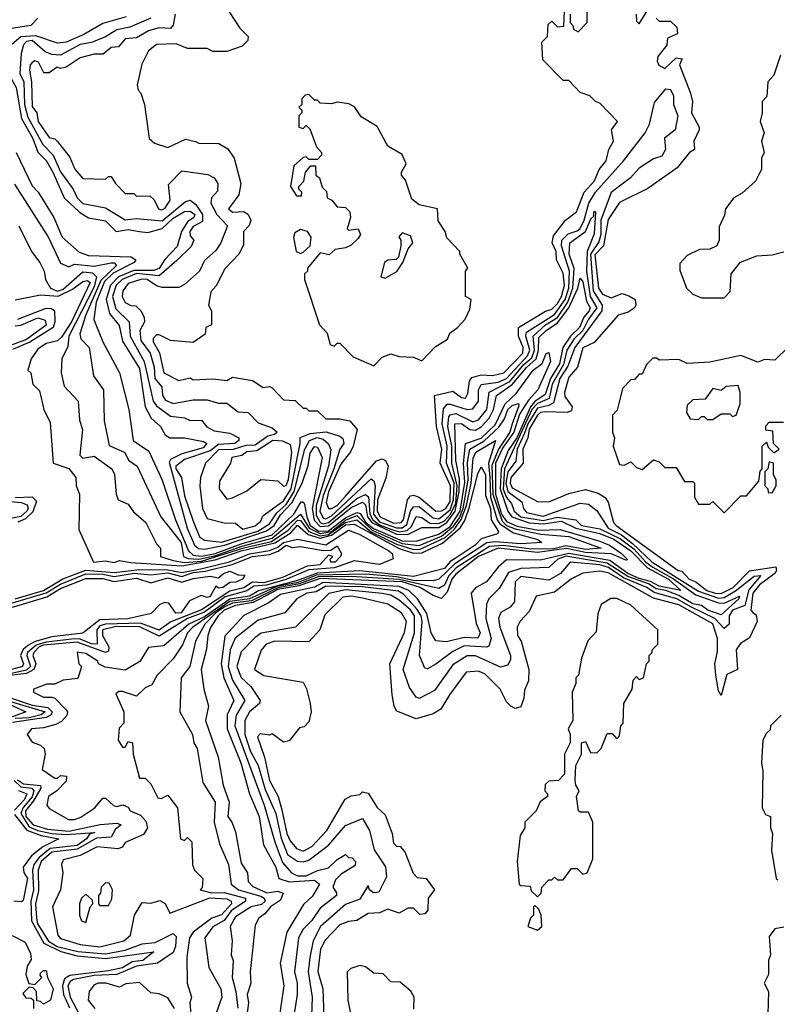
# Model space of a CAD drawing. Extents: x 2668140 to 2765664, y 823621 to 955240.
# Tile 141 of 256: x 2687911 to 2690594, y 870920 to 874405. Entities that reach past the tile are written whole.
import ezdxf

# ---------------------------------------------------------------- set-up
doc = ezdxf.new("R2010")
doc.units = 0

msp = doc.modelspace()

# ---------------------------------------------------------------- linework, layer by layer
at = {"layer": '0CON02XD'}
for points in [[(2688635, 874460), (2688690, 874375), (2688720, 874345), (2688718.3, 874331.7), (2688698.3, 874311.7), (2688645, 874292.5), (2688595, 874292.5), (2688575, 874302.5), (2688505, 874302.5), (2688465, 874320), (2688395, 874316.7), (2688367.5, 874295), (2688343, 874247), (2688327.5, 874175), (2688330, 874155), (2688340, 874145), (2688352.5, 874105), (2688370, 873985), (2688388.3, 873968.3), (2688435, 873952.5), (2688498.3, 873981.7), (2688533.3, 873973.3)], [(2689860, 874425), (2689860, 874395), (2689870, 874385), (2689871.7, 874371.7), (2689888.3, 874361.7), (2689920, 874395), (2689920, 874465)], [(2688461.4, 874425), (2688454.1, 874385.9), (2688445, 874373.3), (2688405, 874376.2), (2688367.5, 874365), (2688325, 874341.2), (2688285, 874336.7), (2688260.7, 874309.3), (2688235, 874306.2), (2688207, 874283), (2688175, 874282.5), (2688125, 874270), (2688075, 874237.5), (2688055, 874232.5), (2688043.6, 874236.4), (2688015, 874216.7), (2687996.7, 874216.7), (2687977.5, 874255), (2687965, 874258.8), (2687955, 874253.8), (2687948, 874245), (2687945.8, 874225), (2687952.9, 874185), (2687955, 874097.5), (2687971.2, 874075), (2687976, 874045), (2688015, 873987.5), (2688035, 873983.3), (2688043.3, 873975), (2688088.8, 873918.8), (2688106.4, 873876.4), (2688135, 873842.5), (2688215, 873840), (2688225, 873850), (2688235, 873850), (2688250, 873825), (2688285, 873790), (2688315, 873790), (2688325, 873780), (2688371.7, 873781.7), (2688387, 873767), (2688402.5, 873735), (2688411.7, 873731.7), (2688425, 873736.7), (2688443.6, 873766.4), (2688438.3, 873821.7), (2688485, 873870), (2688577, 873857), (2688600, 873845), (2688612.5, 873825), (2688611.7, 873798.3), (2688590, 873775), (2688587.5, 873755), (2688608.8, 873715), (2688646.7, 873675), (2688623.3, 873615), (2688605, 873587.5), (2688565, 873552.5), (2688547.5, 873515), (2688495, 873467.5), (2688475, 873457.5), (2688415, 873456.7), (2688395, 873462.5), (2688362.5, 873485), (2688343, 873487), (2688295, 873471.2), (2688276.2, 873445), (2688274, 873425), (2688284.2, 873404.2), (2688305, 873393.3), (2688322.5, 873392.5), (2688340, 873375), (2688351.7, 873351.7), (2688352.5, 873335), (2688336.2, 873305), (2688339.7, 873269.7), (2688372.5, 873225), (2688387.1, 873175), (2688389.2, 873135), (2688413.8, 873105), (2688416.2, 873075), (2688427.7, 873057.7), (2688455, 873046.2), (2688525, 873060), (2688575, 873060), (2688615, 873047.5), (2688645, 873047.5), (2688685, 873017.5), (2688720, 873015), (2688755, 872977.5), (2688805, 872960), (2688822.5, 872945), (2688813.6, 872936.4), (2688789.4, 872930.6), (2688745, 872898.5), (2688711.8, 872898.2), (2688666.9, 872883.1), (2688615, 872881.9), (2688568.8, 872835), (2688551.2, 872785), (2688548.8, 872755), (2688558.8, 872675), (2688575, 872640), (2688635, 872623.8), (2688675, 872623.3), (2688701.2, 872601.2), (2688745, 872614), (2688765, 872630), (2688771.7, 872648.3), (2688845, 872702.5), (2688872.7, 872745), (2688904.4, 872905), (2688903.6, 872926.4), (2688939.5, 872940.5), (2688995.7, 872945.7), (2689045, 872931.2), (2689055, 872922.5), (2689058.8, 872905), (2689044, 872885), (2689023.3, 872815), (2688985, 872721.2), (2688973.8, 872665), (2688985, 872640.8), (2688995, 872638.1), (2689015, 872648.5), (2689155, 872780), (2689165, 872772.5), (2689170, 872755), (2689163.3, 872655), (2689185, 872628.2), (2689245, 872606.7), (2689265, 872606.2), (2689281.3, 872618.7), (2689294.6, 872665.4), (2689305, 872681.2), (2689325, 872682), (2689346, 872665)], [(2688533.3, 873973.3), (2688545, 873967.5), (2688616.4, 873966.4), (2688648.3, 873948.3), (2688670, 873915), (2688693.8, 873825), (2688686.7, 873785), (2688650, 873735), (2688665, 873723.8), (2688705, 873726.2), (2688720, 873715), (2688730, 873695), (2688723.6, 873676.4), (2688703.3, 873655), (2688703, 873607), (2688687.5, 873575), (2688637, 873523), (2688607, 873463), (2688588.3, 873441.7), (2688580, 873395), (2688590, 873375), (2688590, 873325), (2688570, 873315), (2688568.3, 873291.7), (2688525, 873262.5), (2688445, 873270), (2688405, 873290), (2688395, 873290), (2688383.9, 873276.1), (2688383.8, 873265), (2688406, 873226), (2688421.2, 873155), (2688475, 873127.5), (2688515, 873137.5), (2688525, 873130), (2688595, 873133.3), (2688645, 873127.5), (2688665, 873140), (2688735, 873127.5), (2688773, 873103), (2688795, 873106.7), (2688805, 873102.5), (2688845, 873060), (2688887, 873057), (2688915, 873030), (2688925, 873030), (2688935, 873020), (2688965, 873020), (2688995, 872992.5), (2689045, 872992.5), (2689080, 872985), (2689105.7, 872955), (2689091.4, 872895), (2689082.9, 872875), (2689048.6, 872831.4), (2689005, 872733.8), (2688995.7, 872695.7), (2689004.3, 872674.3), (2689015, 872674.3), (2689035, 872685.7), (2689065, 872718.6), (2689175, 872843.8), (2689195, 872851.2), (2689206.7, 872845), (2689216, 872825), (2689207.4, 872782.6), (2689178.2, 872705), (2689176.4, 872665), (2689187.1, 872645), (2689235, 872623.2), (2689262, 872625), (2689269.5, 872635), (2689284.5, 872705.5), (2689295, 872720), (2689305, 872722.5), (2689325.4, 872715.4), (2689385, 872665.7), (2689405, 872666.9), (2689420, 872675), (2689435, 872700), (2689436.9, 872755), (2689400, 872835), (2689405.6, 872885), (2689386.7, 872965), (2689380, 873075), (2689445, 873090), (2689475, 873067.5), (2689490, 873065), (2689498.3, 873081.7), (2689503.3, 873125), (2689511.7, 873138.3), (2689545, 873148), (2689585, 873145.7), (2689625.4, 873154.6), (2689692.9, 873225), (2689694.2, 873245), (2689677.5, 873285), (2689676.7, 873315), (2689773, 873373), (2689795, 873380.8), (2689815, 873400.8), (2689829.5, 873425), (2689840, 873465), (2689835, 873507.5), (2689811.2, 873555), (2689810, 873585), (2689796.2, 873615), (2689800.6, 873639.4), (2689844.1, 873695.9), (2689882.5, 873725), (2689910, 873795), (2689946.7, 873835), (2689963.3, 873875), (2689987.5, 873905), (2689996.7, 873945), (2690013.3, 873975), (2690006.7, 874015), (2690027.5, 874045), (2689965, 874110), (2689950, 874115), (2689930, 874135), (2689895, 874147.5), (2689855, 874190), (2689835, 874190), (2689763, 874263), (2689760, 874325), (2689780, 874345), (2689781.7, 874388.3), (2689795, 874400), (2689815, 874380), (2689838.3, 874381.7), (2689840, 874435)], [(2690093.3, 874425), (2690095, 874400), (2690105, 874390), (2690135, 874440)], [(2687975, 874410), (2687950, 874385), (2687868.1, 874371.9)], [(2688287.5, 874415), (2688205, 874391.2), (2688137.9, 874352.1), (2688075, 874325.8), (2688045, 874322.5), (2687967.9, 874347.9), (2687915.4, 874344.6), (2687875, 874310), (2687868.8, 874275), (2687876, 874205), (2687898.6, 874165), (2687916.9, 874055), (2687957.1, 873985), (2687975.6, 873935.6), (2688005, 873906.2), (2688028.6, 873865), (2688068.8, 873775), (2688123.3, 873723.3), (2688155, 873703.8), (2688215, 873692.5), (2688252.5, 873655), (2688295, 873662.5), (2688335.7, 873655.7)], [(2688375, 874410), (2688301.2, 874378.8), (2688255, 874368.8), (2688215, 874343.8), (2688165.7, 874324.3), (2688125, 874317.5), (2688055, 874280), (2688025, 874281.4), (2688000.9, 874290.9), (2687955, 874330.8), (2687935, 874327.5), (2687924.4, 874315.6), (2687916, 874285), (2687912, 874215), (2687925.6, 874185), (2687927.8, 874105), (2687939.7, 874059.7), (2687993.4, 873963.4), (2688030, 873925), (2688055, 873866.7), (2688100, 873805), (2688114.6, 873774.6), (2688135, 873754), (2688215, 873738.8), (2688285, 873696), (2688325, 873701.2), (2688415, 873692.5), (2688498.6, 873761.4), (2688515, 873766), (2688535, 873751.2), (2688558, 873715), (2688558.8, 873691.2), (2688525, 873673.3), (2688514, 873655), (2688515, 873640), (2688527.5, 873625), (2688518.3, 873601.7), (2688467.7, 873552.3), (2688405, 873498.6), (2688325, 873506.6), (2688274.2, 873485.8), (2688253.1, 873465), (2688239.4, 873425), (2688251.3, 873381.3), (2688298.8, 873335), (2688302, 873285), (2688351.4, 873195), (2688384.2, 873055), (2688395, 873038.8), (2688445, 873001.2), (2688495, 872996.2), (2688515, 872986.7), (2688555, 872987.5), (2688573.6, 872963.6), (2688599.3, 872949.3), (2688655, 872941.2), (2688687.5, 872925), (2688686.7, 872915), (2688672.5, 872905), (2688615, 872901.5), (2688585, 872878.5)], [(2690165, 874410), (2690175, 874400), (2690215, 874400), (2690238.3, 874378.3), (2690240, 874355), (2690205, 874340), (2690202.5, 874315), (2690170, 874275), (2690168.3, 874258.3), (2690173.6, 874243.6), (2690195, 874232.5), (2690235, 874270), (2690257, 874267), (2690247.5, 874245), (2690286.7, 874145), (2690293.3, 874115), (2690290, 874075), (2690316.7, 874025), (2690316.7, 874015), (2690297.5, 873975), (2690300, 873945), (2690282.5, 873935), (2690239.3, 873880.7), (2690135, 873807.5), (2690035, 873757.5), (2689995, 873697.5), (2689978.6, 873605), (2689947.6, 873572.4), (2689960, 873455), (2689975, 873433.8), (2690005, 873420), (2690043.9, 873436.1), (2690067.7, 873427.7), (2690090, 873415), (2690092.5, 873395), (2690086.4, 873383.6), (2690065, 873370), (2690030.7, 873359.3), (2689945, 873262.5), (2689905, 873243.3), (2689886.2, 873175), (2689855, 873140), (2689840, 873085), (2689841.2, 873071.2), (2689866.7, 873035), (2689865, 873020), (2689850, 873015), (2689772.6, 873017.4), (2689755, 873014.3), (2689745, 873005.7), (2689715, 872956), (2689710.6, 872925), (2689693.1, 872885), (2689694.3, 872835), (2689650, 872785), (2689647.8, 872765), (2689655, 872748), (2689745, 872700), (2689785, 872698.8), (2689855, 872728), (2689915, 872742), (2689959.5, 872729.5), (2689983.9, 872713.9), (2689995, 872697.5), (2690014, 872625), (2690023.3, 872615), (2690242.5, 872455), (2690255, 872452.5), (2690281.2, 872425), (2690305.6, 872415.6), (2690344.2, 872385), (2690373.8, 872375), (2690395, 872373.6), (2690437.1, 872395), (2690495.7, 872454.3), (2690587.9, 872467.9), (2690590.8, 872455), (2690584.3, 872445), (2690530, 872405), (2690506.9, 872375), (2690500, 872315), (2690506.4, 872306.4), (2690518.3, 872298.3), (2690522.5, 872275), (2690495, 872217.5), (2690463.6, 872196.4), (2690447.5, 872175), (2690452.5, 872105), (2690415, 872087.5), (2690395, 872013.3), (2690385, 872030), (2690375.7, 872085), (2690372.5, 872125), (2690381.7, 872168.3), (2690381.4, 872215), (2690365, 872267.1), (2690245, 872334.4), (2690155, 872356.9), (2689995, 872447.5), (2689965, 872452.5), (2689905, 872446), (2689865, 872426.2), (2689805, 872378.8), (2689740, 872365), (2689715, 872310), (2689683.6, 872276.4), (2689672.5, 872255), (2689673.3, 872225), (2689686.7, 872205), (2689713.8, 872105), (2689712.5, 872065), (2689698.3, 872031.7), (2689696.4, 872003.6), (2689685, 871972.5), (2689665, 871967.5), (2689650, 871975), (2689635, 871990), (2689612.5, 872035), (2689558.8, 872088.8), (2689535, 872098.8), (2689492.5, 872095), (2689433.3, 872015), (2689402.5, 871965), (2689375, 871947.5), (2689315, 871930), (2689247, 871957), (2689237.5, 871975), (2689230, 872015), (2689221.2, 872125), (2689273.9, 872236.1), (2689281.2, 872275), (2689263.3, 872305), (2689215, 872336), (2689125, 872358), (2689085, 872364), (2689055, 872361.2), (2688991.2, 872298.8), (2688973.3, 872245), (2688935, 872203.3), (2688815, 872205.8), (2688783.3, 872195), (2688766.1, 872173.9), (2688742.5, 872105), (2688775, 872083.3), (2688915, 872060), (2688927, 872037), (2688940, 871985), (2688942.5, 871955), (2688935, 871920), (2688918.3, 871901.7), (2688901.7, 871898.3), (2688865, 871852.5), (2688845, 871847.5), (2688805, 871877.5), (2688795, 871872.5), (2688762.5, 871877.5), (2688753, 871867), (2688778, 871795), (2688795, 871712.5), (2688825.8, 871655.8), (2688838.7, 871608.7), (2688857.5, 871525), (2688868.8, 871498.8), (2688891.2, 871471.2), (2688915, 871462), (2688945, 871478.8), (2688998.8, 871535), (2689063.6, 871646.4), (2689085, 871657.5), (2689115, 871662.5), (2689125, 871672.5), (2689145, 871667.5), (2689177, 871617), (2689205, 871590), (2689230, 871525), (2689235, 871490), (2689245, 871480), (2689258.3, 871478.3), (2689275, 871460), (2689303.9, 871383.9), (2689318.3, 871368.3), (2689350, 871365), (2689380, 871325), (2689357.5, 871295), (2689356.4, 871253.6), (2689345, 871240), (2689328.3, 871238.3), (2689305, 871260), (2689285, 871260), (2689255, 871242.5), (2689215, 871256.7), (2689185, 871243.3), (2689145, 871241.2), (2689105, 871216.7), (2689075, 871213.3), (2689045, 871201.2), (2688992.7, 871147.3), (2688976.2, 871115), (2688966.1, 871036.1), (2688984, 870975), (2688988, 870875)], [(2690605, 874280), (2690581.7, 874208.3), (2690560, 874185), (2690557, 874133), (2690540, 874115), (2690540, 874075), (2690532.5, 874045), (2690546.7, 874005), (2690537.5, 873975), (2690546.7, 873935), (2690537.5, 873915), (2690537.5, 873875), (2690527.5, 873855), (2690516.4, 873833.6), (2690469.3, 873790.7), (2690440, 873775), (2690410, 873735), (2690407, 873713), (2690388.3, 873671.7), (2690387.5, 873625), (2690380, 873605), (2690355, 873592.5), (2690318.3, 873591.7), (2690275, 873570), (2690248.3, 873541.7), (2690248.3, 873518.3), (2690272.5, 873455), (2690295, 873433.3), (2690325, 873420), (2690405, 873420), (2690427, 873443), (2690430, 873505), (2690463.3, 873546.7), (2690520.7, 873569.3), (2690575, 873572.5), (2690617, 873583)], [(2689346, 872665), (2689375, 872641.4), (2689395, 872638.5), (2689435, 872670), (2689447.6, 872705), (2689449.4, 872765), (2689422.5, 872835), (2689424.5, 872895), (2689406.5, 872975), (2689411.9, 873028.1), (2689425, 873043.8), (2689435, 873044), (2689495, 873025.8), (2689515, 873028), (2689535.8, 873054.2), (2689535.8, 873095), (2689545, 873113.8), (2689605, 873122.2), (2689635, 873134.5), (2689708.9, 873215), (2689717.3, 873235), (2689703.3, 873285), (2689705, 873298.8), (2689805, 873361.1), (2689842.3, 873415), (2689855.4, 873455), (2689857.3, 873515), (2689830, 873605), (2689830.8, 873625), (2689852.5, 873647.5), (2689885, 873657.1), (2689895, 873666), (2689910, 873695), (2689925.8, 873755), (2689949.4, 873795), (2690048.6, 873905), (2690126, 874005), (2690141.2, 874035), (2690158.3, 874111.7), (2690199.3, 874160.7), (2690215, 874157.5), (2690226.2, 874135), (2690226, 874105), (2690241.2, 874065), (2690232.5, 874015), (2690193.9, 873986.1), (2690197.5, 873945), (2690185, 873922.5), (2690155, 873912.5), (2690105, 873880), (2690074.3, 873845.7), (2690005, 873793.8), (2689968.5, 873695), (2689969.1, 873645), (2689961.4, 873618.6), (2689931.6, 873575), (2689942.1, 873445), (2689973.5, 873395), (2689972.2, 873375), (2689876.9, 873245), (2689851.5, 873178.5), (2689823.5, 873135), (2689800.9, 873049.1), (2689785, 873038.9), (2689745, 873030.5), (2689710, 872975), (2689698.8, 872941.2), (2689672.3, 872885), (2689667.6, 872842.4), (2689639.6, 872805), (2689632.4, 872765), (2689639.5, 872735), (2689688.5, 872698.5), (2689694.4, 872674.4), (2689705, 872660.8), (2689765, 872648.1), (2689895, 872693.3), (2689925, 872690), (2689955, 872667.5), (2689995, 872605.7), (2690041.5, 872581.5), (2690081.4, 872551.4), (2690150.8, 872485), (2690315, 872382.5), (2690385, 872357.7), (2690405, 872359.6), (2690445, 872382.9), (2690511.2, 872435), (2690535, 872437.5), (2690493.2, 872386.8), (2690478.9, 872331.1), (2690434.4, 872315), (2690423.3, 872295), (2690423.3, 872265), (2690405, 872250), (2690372.5, 872285), (2690285, 872328.2), (2690238, 872355), (2690158, 872378), (2690132, 872395), (2690049.4, 872429.4), (2689995.7, 872465.7), (2689965, 872475.3), (2689860, 872485), (2689825.6, 872444.4), (2689785, 872421.2), (2689685, 872434), (2689666, 872415), (2689663.3, 872345), (2689647.5, 872325), (2689615, 872306.7), (2689606.2, 872285), (2689611.2, 872255), (2689648.8, 872155), (2689649.3, 872140.7), (2689639.3, 872120.7), (2689613.6, 872113.6), (2689525, 872153.8), (2689495, 872153.8), (2689445, 872121.2), (2689379.5, 872030.5), (2689325, 872002.5), (2689315, 872007.5), (2689291.7, 872041.7), (2689268.8, 872105), (2689309.4, 872235), (2689309.4, 872295), (2689295, 872315.7), (2689255, 872350.8), (2689225, 872368.6), (2689195, 872374.3), (2689065, 872387.3), (2689005.8, 872374.2), (2688887.5, 872255), (2688765.9, 872234.1), (2688745, 872218.8), (2688695, 872167.5), (2688680, 872115), (2688695, 872076.7), (2688730, 872045), (2688762.5, 871995), (2688760, 871985), (2688724.4, 871955.6), (2688708, 871925), (2688708.1, 871875), (2688728.6, 871815), (2688755.5, 871765.5), (2688779.8, 871679.8), (2688818.1, 871595), (2688837.4, 871507.4), (2688859.7, 871449.7), (2688895, 871426), (2688915, 871423.8), (2688935, 871430), (2689005, 871483.3), (2689065, 871552.5), (2689125, 871577.5), (2689150, 871535), (2689166.4, 871466.4), (2689206, 871406), (2689209.3, 871370.7), (2689183, 871317), (2689163.9, 871313.9), (2689150, 871325), (2689145, 871340), (2689115, 871292.5), (2689065, 871273.3), (2688976.2, 871195), (2688950, 871145), (2688938, 871085), (2688932, 871035), (2688946.2, 870945), (2688943.3, 870845)], [(2689165, 873180), (2689195, 873210), (2689225, 873222.5), (2689255, 873212.5), (2689305, 873210), (2689335, 873197.5), (2689382.5, 873247.5), (2689425.6, 873274.4), (2689434.3, 873295.7), (2689461.2, 873315), (2689488, 873345), (2689505, 873380), (2689510, 873415), (2689490, 873425), (2689490, 873515), (2689497.5, 873525), (2689470, 873575), (2689470, 873585), (2689423, 873633), (2689417.5, 873655), (2689393, 873693), (2689390, 873735), (2689325, 873750), (2689299.3, 873769.3), (2689277, 873837), (2689262.5, 873855), (2689262.5, 873865), (2689280, 873895), (2689265, 873927.5), (2689215, 873957.5), (2689176.4, 874026.4), (2689120.7, 874060.7), (2689096.4, 874096.4), (2689077, 874107), (2689035, 874112.5), (2689015, 874107.5), (2688975, 874110), (2688965, 874120), (2688955, 874120), (2688935, 874140), (2688921.7, 874138.3), (2688910, 874125), (2688910, 874105), (2688900, 874095), (2688910, 874085), (2688910, 874075), (2688900, 874065), (2688900, 874025), (2688915, 874020), (2688925, 874030), (2688938.3, 874018.3), (2688962.5, 873955), (2688980, 873935), (2688980, 873925), (2688965, 873910), (2688935, 873910), (2688925, 873920), (2688915, 873917.5), (2688881.7, 873888.3), (2688870, 873815), (2688891.7, 873781.7), (2688908.3, 873781.7), (2688910, 873795), (2688900, 873805), (2688900, 873815), (2688917, 873833), (2688922.5, 873865), (2688941.7, 873888.3), (2688958.3, 873888.3), (2688960, 873855), (2688972.5, 873845), (2688981.7, 873811.7), (2688997, 873797), (2689000, 873775), (2689016.7, 873766.7), (2689035, 873742.5), (2689065, 873740), (2689080, 873725), (2689082.5, 873705), (2689070, 873665), (2689075, 873660), (2689110, 873665), (2689117.5, 873645), (2689109.3, 873630.7), (2689085, 873607.5), (2689065, 873597.5), (2689028.3, 873591.7), (2689007, 873573), (2688975, 873580), (2688930, 873525), (2688930, 873515), (2688920, 873505), (2688920, 873485), (2688972.5, 873325), (2689000, 873295), (2689010, 873255), (2689025, 873250), (2689035, 873260), (2689045, 873260), (2689091.7, 873211.7), (2689165, 873180)], [(2687898.8, 873935), (2687955, 873817.5), (2687976.7, 873795), (2688032, 873705), (2688061.2, 873635), (2688121.7, 873581.7), (2688155, 873570), (2688305, 873565.7), (2688322.5, 873555), (2688316.7, 873545), (2688241.7, 873508.3), (2688211.7, 873478.3), (2688181.5, 873405), (2688174.1, 873344.1), (2688206, 873265), (2688264, 873155), (2688298, 873025), (2688312.5, 872915), (2688368.3, 872878.3), (2688415.7, 872775.7), (2688463.3, 872635), (2688508.2, 872525), (2688525, 872510), (2688555, 872506.3), (2688602.9, 872515), (2688695, 872549.4), (2688805, 872581.2), (2688881.5, 872655), (2688908.1, 872698.1), (2688915, 872698.6), (2688919.9, 872689.9), (2688927.5, 872645), (2688940, 872615), (2688970.8, 872595), (2689005, 872596.3), (2689065, 872641.7), (2689105, 872661.2), (2689116.7, 872656.7), (2689136.8, 872625), (2689163.5, 872603.5), (2689265, 872559.8), (2689315, 872559.1), (2689395, 872583.6), (2689435, 872610.9), (2689470.2, 872665), (2689487.4, 872767.4), (2689482.4, 872832.4), (2689490, 872905), (2689545, 872923.8), (2689595, 872971.1), (2689630, 873045), (2689668.7, 873081.3), (2689729.1, 873165), (2689761.5, 873188.5), (2689775, 873223.8), (2689785, 873227.5), (2689790, 873195), (2689746.2, 873095), (2689712.2, 873057.8), (2689681.3, 873008.7), (2689660.8, 872945), (2689621.1, 872888.9), (2689595.9, 872835), (2689596.2, 872725), (2689617.5, 872655), (2689635, 872628.9), (2689672.6, 872612.6), (2689748.1, 872598.1), (2689825, 872600.9), (2689965, 872559.2), (2689999.2, 872545), (2690042.5, 872515), (2690062.5, 872495), (2690059.3, 872490.7), (2690025.7, 872505.7), (2690005, 872514.7), (2689915, 872519.1), (2689847, 872533), (2689745, 872518.6), (2689605, 872534), (2689535.7, 872505), (2689455, 872441.9), (2689440.9, 872425), (2689425, 872378.8), (2689405, 872356.7), (2689375, 872367.1), (2689328.6, 872395), (2689265, 872415.5), (2688975, 872427.5), (2688899.3, 872400.7), (2688825, 872388.3), (2688738.1, 872341.9), (2688675, 872332), (2688635.6, 872315), (2688613.3, 872295), (2688586.4, 872253.6), (2688576.9, 872225), (2688572.7, 872177.3), (2688554, 872105), (2688563.3, 872035), (2688580, 871975), (2688568.8, 871925), (2688614, 871795), (2688632, 871695), (2688653.3, 871635), (2688647.5, 871585), (2688662.5, 871565), (2688675, 871530), (2688695, 871420), (2688717.5, 871385), (2688720, 871355), (2688737, 871337), (2688785.8, 871314.2), (2688825, 871320), (2688843.6, 871313.6), (2688835, 871288.8), (2688798.8, 871265), (2688779.5, 871240.5), (2688757.5, 871225), (2688745, 871200), (2688726.7, 871035), (2688730, 870995), (2688716.7, 870955), (2688721.2, 870925), (2688704.1, 870804.1)], [(2687892.3, 873822.3), (2688013.6, 873633.6), (2688055, 873543.3), (2688085, 873530), (2688105, 873540), (2688175, 873532.9), (2688235, 873544), (2688245, 873543.8), (2688253.8, 873535), (2688198.4, 873481.6), (2688145, 873360), (2688123.6, 873293.6), (2688127.5, 873275), (2688157.5, 873245), (2688172.5, 873145), (2688207.5, 873095), (2688210, 872985), (2688228.3, 872898.3), (2688283, 872873), (2688296.1, 872846.1), (2688326.7, 872825), (2688411.2, 872645), (2688482.5, 872555), (2688491.2, 872505), (2688508, 872498), (2688545.9, 872495.9), (2688605, 872507.9), (2688698, 872542), (2688805, 872569.7), (2688905, 872654.3), (2688936, 872605), (2688975, 872586.7), (2689015, 872593.8), (2689065, 872633.1), (2689105, 872650.3), (2689158.7, 872598.7), (2689265, 872550.5), (2689325, 872543.9), (2689405, 872576.4), (2689447.3, 872612.7), (2689467.9, 872642.1), (2689481.2, 872675), (2689498.8, 872775), (2689497.2, 872837.2), (2689504.7, 872885.3), (2689555.8, 872914.2), (2689607.7, 872962.3), (2689627.9, 872992.1), (2689640, 873025), (2689655, 873039.2), (2689676.7, 873046.7), (2689678.8, 873038.8), (2689655.3, 872974.7), (2689647.1, 872945), (2689606, 872885), (2689583.1, 872826.9), (2689586.7, 872725), (2689619.7, 872629.7), (2689635.2, 872615.2), (2689665, 872602.7), (2689756.5, 872583.5), (2689855, 872575.4), (2689970, 872535), (2689915, 872529.3), (2689845, 872543.2), (2689802.2, 872532.2), (2689725, 872530.3), (2689623.4, 872543.4), (2689575, 872540.4), (2689456.7, 872465), (2689429.1, 872435), (2689415, 872404), (2689395, 872391.4), (2689255, 872424.1), (2689084.3, 872434.3), (2688967.5, 872432.5), (2688901.8, 872408.2), (2688825, 872394.5), (2688731.6, 872348.4), (2688665, 872340.3), (2688635, 872325.7), (2688605.4, 872305), (2688566.7, 872265), (2688533.8, 872205), (2688513.3, 872115), (2688482.5, 872075), (2688477.5, 871955), (2688522.5, 871875), (2688527.5, 871845), (2688540, 871825), (2688560, 871705), (2688603.3, 871635), (2688600, 871565), (2688618.3, 871488.3), (2688650, 871415), (2688660, 871345), (2688685.6, 871325.6), (2688765, 871302.2), (2688777.1, 871295), (2688780, 871285), (2688767, 871273), (2688731.2, 871265), (2688675, 871230), (2688656.2, 871195), (2688663.3, 871145), (2688660, 871095), (2688666.7, 871075), (2688663.8, 871015), (2688676.2, 870965), (2688683.6, 870906.4)], [(2688335.7, 873655.7), (2688365, 873652), (2688415, 873665.6), (2688455, 873701.9), (2688495, 873725.7), (2688515, 873727.5), (2688530.8, 873715), (2688528, 873705), (2688505, 873690), (2688484.4, 873655), (2688468.2, 873601.8), (2688425, 873556), (2688405.3, 873524.7), (2688385, 873517.5), (2688315, 873516.9), (2688261.1, 873495), (2688233.1, 873465), (2688217.5, 873415), (2688228.6, 873365), (2688262.9, 873322.9), (2688275, 873266.7), (2688335, 873170), (2688355.8, 873035), (2688376.7, 872995), (2688410, 872965), (2688426.7, 872935), (2688442.5, 872925), (2688494.4, 872924.4), (2688562.3, 872912.3), (2688573.3, 872905), (2688560.3, 872889.7), (2688485, 872867.8), (2688445, 872848.1), (2688440.7, 872839.3), (2688504.5, 872605.5), (2688529.5, 872545), (2688543.6, 872533.6), (2688565, 872530.8), (2688636, 872545), (2688785, 872595.4), (2688811.5, 872615), (2688835, 872651.9), (2688875, 872694.4), (2688911.1, 872765), (2688932.7, 872827.3), (2688939.7, 872870.3), (2688955, 872893.8), (2688965, 872892.5), (2688982, 872855), (2688946.6, 872675), (2688954, 872634), (2688975, 872611.4), (2689005, 872612.9), (2689085, 872678.2), (2689125, 872697.5), (2689135, 872687.5), (2689142.7, 872645), (2689158.4, 872625), (2689245, 872584.3), (2689285, 872582.7), (2689335, 872607.5), (2689395, 872608), (2689423.8, 872625), (2689453.2, 872665), (2689467.5, 872735), (2689468.7, 872778.7), (2689455.3, 872845), (2689452, 872975), (2689475, 872975.7), (2689504.6, 872954.6), (2689525, 872952.2), (2689545, 872964.4), (2689573.1, 872995), (2689588.2, 873025), (2689599.2, 873075), (2689655, 873113.5), (2689705.7, 873174.3), (2689739.6, 873205), (2689747.8, 873235), (2689749.5, 873280.5), (2689774.7, 873305.3), (2689815, 873331.5), (2689855.3, 873384.7), (2689887.5, 873455), (2689895, 873490), (2689905, 873477.5), (2689918.2, 873408.2), (2689930.8, 873385), (2689927.1, 873375), (2689908.1, 873351.9), (2689893.3, 873315), (2689861.1, 873285), (2689834.5, 873245), (2689822.7, 873187.3), (2689790, 873135), (2689771.5, 873078.5), (2689735, 873053.2), (2689719.7, 873035), (2689671.8, 872925), (2689640.4, 872879.6), (2689615.3, 872814.7), (2689612.5, 872745), (2689639.6, 872665), (2689653.3, 872645), (2689715, 872623.7), (2689765, 872620.3), (2689829.5, 872629.5), (2689880.8, 872605), (2689965, 872586.1), (2690015, 872566), (2690075.5, 872525), (2690134.4, 872464.4), (2690208.9, 872425), (2690252.5, 872385), (2690175, 872400), (2690145, 872416.5), (2690105, 872426.9), (2690064.5, 872445), (2690001, 872491), (2689855, 872516), (2689755, 872492.2), (2689635, 872493.3), (2689605, 872466.7), (2689564.2, 872415.8), (2689525, 872393.8), (2689510, 872375), (2689527.3, 872267.3), (2689541.2, 872235), (2689533.6, 872216.4), (2689485, 872218.1), (2689422.3, 872202.3), (2689385, 872206.7), (2689367.5, 872235), (2689352.6, 872302.6), (2689319.2, 872355), (2689288.6, 872385), (2689255, 872398.8), (2688985, 872412.8), (2688955, 872396.7), (2688835, 872370), (2688790.3, 872339.7), (2688704.4, 872295.6), (2688637, 872223), (2688624.4, 872125), (2688634.3, 872075), (2688669.2, 871995), (2688645.7, 871945), (2688645.7, 871895), (2688694.3, 871775), (2688724.3, 871664.3), (2688759.2, 871585), (2688774.3, 871484.3), (2688817.5, 871405), (2688828.8, 871365), (2688865, 871353.1), (2688955, 871358.9), (2688972.5, 871345), (2688947.3, 871302.7), (2688916.4, 871273.6), (2688856.7, 871175), (2688833.8, 871065), (2688846.2, 870985), (2688823.6, 870833.6)], [(2688585, 872878.5), (2688495, 872848.6), (2688464, 872825), (2688464.2, 872815), (2688484.2, 872784.2), (2688495, 872720), (2688525, 872630), (2688547.5, 872575), (2688565, 872562.5), (2688625, 872555.7), (2688754, 872595), (2688795, 872620), (2688821.1, 872658.9), (2688855, 872688.9), (2688883.1, 872735), (2688920.6, 872885), (2688937.1, 872915), (2688963.9, 872926.1), (2688985, 872920), (2689004.2, 872904.2), (2689012.7, 872882.7), (2689004.4, 872825), (2688960.7, 872685), (2688961.2, 872651.2), (2688974.5, 872625), (2688985, 872620.3), (2689005, 872624.7), (2689105, 872710.6), (2689135, 872724), (2689146.5, 872716.5), (2689150.3, 872655), (2689160.9, 872635), (2689185, 872617.2), (2689225, 872601.7), (2689255, 872591.9), (2689282.9, 872597.1), (2689298.8, 872611.2), (2689315, 872646), (2689335, 872642.5), (2689363.1, 872623.1), (2689395, 872621.8), (2689415, 872631.5), (2689436.4, 872655), (2689455, 872694.2), (2689460.2, 872755), (2689440.9, 872835), (2689440.8, 872895), (2689426.5, 872965), (2689431.1, 872998.9), (2689435, 873005.8), (2689455, 873010.6), (2689515, 872982), (2689535, 872988.8), (2689565.6, 873025), (2689573.3, 873086.7), (2689646.2, 873123.8), (2689695.8, 873184.2), (2689725, 873208.1), (2689733.8, 873235), (2689728.6, 873285), (2689772.9, 873325), (2689815, 873350.5), (2689851.8, 873405), (2689869.6, 873455), (2689873.8, 873523.8), (2689856.9, 873575), (2689859.2, 873615), (2689914.2, 873655), (2689935, 873702.5), (2689942.5, 873707.5), (2689945, 873727.5), (2689950, 873725), (2689945, 873647.5), (2689920, 873585), (2689918.5, 873515), (2689930.4, 873425), (2689954.5, 873385), (2689924.5, 873345), (2689905.5, 873305), (2689874.4, 873275), (2689847.8, 873235), (2689836.2, 873185), (2689796.4, 873115), (2689785.4, 873064.6), (2689745, 873046.8), (2689724.7, 873025), (2689628.2, 872815), (2689622.7, 872742.7), (2689634.3, 872714.3), (2689652.4, 872692.4), (2689661.4, 872665), (2689686, 872645), (2689765, 872631.8), (2689815, 872644.6), (2689880, 872635), (2689900, 872615), (2689965, 872602.5), (2690037.9, 872567.9), (2690085, 872532.3), (2690127.5, 872485), (2690152.9, 872467.1), (2690226.3, 872426.3), (2690305, 872369.1), (2690385, 872341.5), (2690405, 872340), (2690460, 872365), (2690457.5, 872355), (2690395, 872298), (2690348, 872315), (2690325, 872331.1), (2690295, 872337.9), (2690245, 872366.8), (2690198.8, 872385), (2690165, 872390.7), (2690137.6, 872407.6), (2690064, 872434), (2689991.7, 872481.7), (2689845, 872505.8), (2689816, 872495), (2689785, 872466), (2689685, 872461.9), (2689642.1, 872447.9), (2689608.3, 872391.7), (2689572.5, 872355), (2689563.9, 872336.1), (2689562, 872285), (2689580, 872215), (2689572, 872188), (2689565, 872183.8), (2689485, 872188.6), (2689445, 872168.8), (2689385, 872123.3), (2689355, 872107.5), (2689345, 872110), (2689326.2, 872155), (2689335.6, 872275), (2689332.2, 872295), (2689317.9, 872317.9), (2689270.7, 872370.7), (2689252.8, 872382.8), (2689125, 872397.8), (2688995, 872400), (2688960.5, 872379.5), (2688927.5, 872375), (2688892.5, 872355), (2688850, 872305), (2688755, 872280), (2688674.3, 872215.7), (2688655.8, 872175), (2688649.4, 872115), (2688665, 872066.7), (2688708, 871995), (2688677, 871943), (2688672.9, 871905), (2688776.9, 871625), (2688814.2, 871495), (2688841.3, 871421.3), (2688873.3, 871385), (2688894.4, 871374.4), (2688925, 871374.4), (2688965, 871393.3), (2689005, 871403.3), (2689035, 871432.5), (2689065, 871450), (2689075, 871440), (2689088.3, 871438.3), (2689100, 871425), (2689098.3, 871411.7), (2689049.2, 871380.8), (2689029.5, 871360.5), (2689020, 871335), (2689033.3, 871315), (2689032.5, 871305), (2688975, 871260), (2688945, 871216.7), (2688914.2, 871185.8), (2688898.8, 871155), (2688884, 871035), (2688893.8, 870995), (2688893.8, 870955), (2688883.6, 870893.6)], [(2687907.5, 873675), (2687953.3, 873585), (2687982.5, 873545), (2687997.5, 873515), (2688002.5, 873485), (2688020, 873455), (2688044.5, 873444.5), (2688065, 873451.1), (2688135, 873512.5), (2688168.8, 873508.8), (2688182.9, 873495), (2688175, 873459.2), (2688085.6, 873285), (2688081.2, 873248.8), (2688060, 873205), (2688057.5, 873155), (2688068.3, 873108.3), (2688117.5, 873055), (2688123, 872987), (2688133.3, 872955), (2688123.6, 872863.6), (2688135, 872852.5), (2688175, 872860), (2688237.5, 872815), (2688246.7, 872795), (2688252.5, 872725), (2688260, 872705), (2688295, 872690), (2688313.6, 872663.6), (2688357.5, 872625), (2688395, 872550), (2688410, 872535), (2688410, 872505), (2688455, 872491.1), (2688495, 872483.5), (2688555, 872488.5), (2688705, 872536), (2688802.1, 872557.9), (2688862.1, 872597.9), (2688895, 872633.1), (2688905, 872631.8), (2688935, 872593.5), (2688975, 872578.5), (2689005, 872582.7), (2689065, 872624.8), (2689105, 872634.4), (2689155, 872592.7), (2689245, 872548.6), (2689305, 872530), (2689329.3, 872530.7), (2689417.4, 872572.6), (2689449.4, 872600.6), (2689474.5, 872635.5), (2689492.9, 872685), (2689510, 872765), (2689516.6, 872853.4), (2689525.6, 872874.4), (2689596.1, 872916.1), (2689570.8, 872835), (2689576.2, 872785), (2689577.6, 872715), (2689601.5, 872635), (2689610.9, 872620.8), (2689659.2, 872589.2), (2689745.5, 872565.5), (2689760, 872555), (2689685, 872549.5), (2689595, 872557.3), (2689565, 872552.9), (2689451.3, 872478.7), (2689395, 872424.2), (2689375, 872418.9), (2689305, 872420.3), (2689245, 872433.2), (2689135, 872442.2), (2688961.7, 872438.3), (2688896.6, 872413.3), (2688821.4, 872398.6), (2688725, 872354.8), (2688655, 872346), (2688524.2, 872255), (2688505.6, 872234.4), (2688487.7, 872192.3), (2688455, 872142.5), (2688397.5, 872085), (2688379.3, 872050.7), (2688355, 872040), (2688325, 872010), (2688275, 872027.5), (2688262.5, 872027.5), (2688251.7, 872018.3), (2688280, 871955), (2688280, 871915), (2688263, 871897), (2688260, 871855), (2688275, 871830), (2688285, 871830), (2688295, 871850), (2688310, 871845), (2688312.5, 871805), (2688335, 871720), (2688355, 871720), (2688375, 871700), (2688400.7, 871650.7), (2688411.7, 871648.3), (2688435, 871660), (2688470, 871615), (2688480, 871505), (2688495, 871500), (2688505, 871510), (2688520, 871495), (2688523, 871413), (2688530, 871395), (2688560, 871365), (2688557.5, 871332.5), (2688550, 871325), (2688590, 871315), (2688635, 871315.6), (2688710, 871295), (2688710, 871285), (2688659.8, 871250.2), (2688635, 871217.1), (2688595, 871193.8), (2688566.7, 871155), (2688580.7, 871050.7), (2688623.3, 870975), (2688626.2, 870945), (2688587.5, 870835)], [(2688905, 873577.5), (2688915, 873582.5), (2688940, 873605), (2688942.5, 873635), (2688930, 873655), (2688905, 873662.5), (2688885, 873650), (2688880, 873635), (2688890, 873585), (2688905, 873577.5)], [(2689205, 873490), (2689245.9, 873514.1), (2689267.5, 873545), (2689286.4, 873593.6), (2689302.5, 873615), (2689295, 873640), (2689265, 873650), (2689253, 873637), (2689260, 873625), (2689260, 873605), (2689252.5, 873565), (2689243.6, 873556.4), (2689215, 873553.3), (2689202.5, 873545), (2689190, 873495), (2689205, 873490)], [(2687895, 873413.3), (2687985, 873430.8), (2688046.8, 873426.8), (2688098.5, 873451.5), (2688135, 873478), (2688151.7, 873481.7), (2688160, 873475), (2688094.4, 873335), (2688058.9, 873281.1), (2688045, 873268), (2688005, 873258.6), (2687975, 873238.8), (2687951.2, 873205), (2687940, 873165), (2687950, 873155), (2687957.5, 873115), (2687981.7, 873091.7), (2687996.7, 873025), (2688019.3, 872979.3), (2688030, 872835), (2688085, 872816.7), (2688110, 872785), (2688111.2, 872755), (2688122.5, 872725), (2688120.7, 872600.7), (2688172.5, 872485), (2688215, 872490), (2688245, 872484.2), (2688265, 872491.2), (2688305, 872483.5), (2688485, 872471.8), (2688602.6, 872492.6), (2688695, 872524.8), (2688815, 872552.8), (2688871.2, 872588.8), (2688895, 872615.5), (2688932.9, 872582.9), (2688975, 872569.8), (2689015, 872580), (2689065, 872616.5), (2689095, 872619.3), (2689255, 872533.4), (2689305, 872516.7), (2689335, 872517.5), (2689407.6, 872552.4), (2689472, 872608), (2689487.5, 872632.5), (2689503, 872677), (2689532.8, 872797.2), (2689545, 872822.5), (2689560, 872795), (2689560.5, 872720.5), (2689577.9, 872675), (2689580.8, 872635), (2689606.4, 872593.6), (2689602.5, 872585), (2689545, 872568), (2689524.2, 872545), (2689452.4, 872497.6), (2689435, 872487.1), (2689415, 872462.5), (2689305.4, 872434.6), (2689115, 872454.7), (2688963.9, 872446.1), (2688895, 872420.2), (2688756.8, 872383.2), (2688725, 872364.3), (2688655, 872353.7), (2688565, 872290.9), (2688510.5, 872265), (2688420.9, 872189.1), (2688367, 872183), (2688336.4, 872133.6), (2688285, 872102.5), (2688213.6, 872113.6), (2688190, 872125), (2688187.5, 872135), (2688145, 872161.2), (2688114.2, 872165.8), (2688120, 872125), (2688130, 872115), (2688116.4, 872073.6), (2688065, 872067.5), (2688035, 872052.5), (2688007, 872053), (2687960, 872035), (2687960, 872025), (2687995, 872007.5), (2688025, 872006.7), (2688035, 872003.8), (2688073.3, 871965), (2688080, 871955), (2688078.3, 871941.7), (2688059.2, 871920.8), (2688039.4, 871910.6), (2687995, 871898), (2687952.5, 871895), (2687937.5, 871875), (2687955, 871847.5), (2687985, 871837.5), (2687997.5, 871825), (2688001.2, 871805), (2687990.7, 871750.7), (2688035, 871720), (2688045, 871720), (2688055, 871730), (2688077, 871727), (2688075, 871710), (2688042.5, 871675), (2688013.3, 871655), (2688006.7, 871625), (2688015, 871612.5), (2688084.2, 871574.2), (2688105, 871574.2), (2688127.7, 871582.3), (2688177.5, 871615), (2688205, 871650), (2688215, 871650), (2688243, 871623), (2688255, 871620), (2688276.4, 871626.4), (2688295, 871617.5), (2688302.5, 871605), (2688339.3, 871589.3), (2688357.8, 871567.8), (2688364, 871545), (2688349.2, 871520.8), (2688285, 871492.5), (2688273.6, 871476.4), (2688260, 871470), (2688185, 871477.5), (2688125, 871446.2), (2688065, 871431.2), (2688058.8, 871415), (2688063.8, 871385), (2688056, 871325), (2688027.5, 871265), (2688046.2, 871165), (2688055, 871152.9), (2688125, 871131.1), (2688195, 871123.3), (2688280, 871145), (2688303.3, 871165), (2688317.5, 871235), (2688345, 871280), (2688375, 871277.5), (2688407, 871287), (2688426.4, 871276.4), (2688442.5, 871242.5), (2688583.8, 871296.2), (2688645, 871293.1), (2688660, 871285), (2688660.8, 871275), (2688625, 871237.1), (2688591.2, 871225), (2688525, 871175.7), (2688511.9, 871155), (2688502.5, 871085), (2688504, 870995), (2688518.8, 870945), (2688513.8, 870925), (2688516.7, 870885)], [(2687905, 873344.4), (2688005, 873384.4), (2688023.2, 873383.2), (2688034, 873375), (2688035.7, 873335), (2688029.4, 873315), (2687946.6, 873263.4), (2687885, 873238.2)], [(2687895, 873321.5), (2687915, 873323.3), (2687975, 873349.2), (2688001.7, 873341.7), (2688005, 873323.3), (2687935, 873272.9), (2687884.6, 873254.6)], [(2690633, 873247), (2690585, 873200), (2690548.3, 873201.7), (2690525, 873192.5), (2690465, 873216.7), (2690355, 873193.3), (2690275, 873187.5), (2690245, 873202.5), (2690175, 873200), (2690167, 873207), (2690153, 873207), (2690130, 873185), (2690115, 873150), (2690105, 873150), (2690088.3, 873131.7), (2690075, 873130), (2690045, 873100), (2690033, 873047), (2690027, 873023), (2690010, 873005), (2690010, 872945), (2690017.5, 872925), (2690012.5, 872895), (2690035, 872830), (2690051.7, 872828.3), (2690075, 872840), (2690095, 872820), (2690115, 872812.5), (2690155, 872847.5), (2690175, 872840), (2690195, 872820), (2690235, 872820), (2690265, 872770), (2690295, 872770), (2690300, 872765), (2690300, 872715), (2690315, 872690), (2690355, 872690), (2690365, 872700), (2690405, 872660), (2690465, 872720), (2690485, 872720), (2690528.3, 872771.7), (2690533, 872807), (2690540, 872815), (2690540, 872895), (2690555, 872910), (2690561.7, 872891.7), (2690581.7, 872871.7), (2690600, 872885), (2690580, 872905), (2690578.3, 872948.3), (2690552.5, 872952.5), (2690553, 872967), (2690565, 872980), (2690615, 872980)], [(2690365, 872990), (2690395, 873010), (2690425, 873010), (2690435, 873000), (2690447.5, 873005), (2690462.5, 873045), (2690462.5, 873085), (2690455, 873110), (2690413, 873107), (2690395, 873092.5), (2690365, 873100), (2690338.3, 873061.7), (2690295, 873060), (2690275, 873040), (2690272.5, 873015), (2690285, 872992.5), (2690315, 872990), (2690325, 873000), (2690335, 873000), (2690345, 872990), (2690365, 872990)], [(2688645, 872707.5), (2688665, 872712.5), (2688715, 872737.5), (2688765, 872777.5), (2688825, 872773.3), (2688845, 872753.3), (2688855, 872756.7), (2688862.5, 872777.5), (2688874.2, 872874.2), (2688870, 872900), (2688842.6, 872912.6), (2688807.5, 872915), (2688750.9, 872879.1), (2688715, 872875.8), (2688697, 872863), (2688662.5, 872855), (2688657.5, 872835), (2688618.3, 872771.7), (2688617.5, 872745), (2688645, 872707.5)], [(2690575, 872730), (2690590, 872755), (2690590, 872775), (2690580, 872795), (2690580, 872835), (2690565, 872840), (2690560, 872815), (2690550, 872805), (2690550, 872755), (2690560, 872745), (2690561.7, 872731.7), (2690575, 872730)], [(2687895, 872713.8), (2687955, 872716), (2687970.5, 872700.5), (2687957.1, 872662.9), (2687931.8, 872638.2), (2687905, 872626.2)], [(2687825.4, 872704.6), (2687916.2, 872696.2), (2687937.3, 872687.3), (2687941.1, 872675), (2687936.7, 872665), (2687915, 872647.1), (2687815, 872627.1)], [(2687895, 872355.4), (2687995.7, 872384.3), (2688063.8, 872426.2), (2688145, 872456), (2688245, 872447.8), (2688335, 872458.6), (2688435, 872457.8), (2688485, 872447.8), (2688557, 872463), (2688653.4, 872486.6), (2688725, 872514.1), (2688795, 872525.8), (2688825, 872537.5), (2688845.7, 872555), (2688895, 872566.4), (2688995, 872546.2), (2689075, 872597.7), (2689115, 872583.1), (2689218, 872525), (2689230, 872515), (2689233, 872497), (2689185, 872476.7), (2689095, 872490), (2689025.2, 872464.8), (2688935, 872457.8), (2688853.6, 872423.6), (2688785, 872403.7), (2688740.1, 872399.9), (2688715, 872383.4), (2688638.2, 872361.8), (2688565, 872308.4), (2688505, 872285.9), (2688405, 872223.1), (2688336.3, 872256.3), (2688253, 872257), (2688204.4, 872245), (2688204.4, 872225), (2688226.2, 872185), (2688225, 872170), (2688215.3, 872164.7), (2688115, 872201.9), (2687995, 872190.5), (2687980.5, 872185), (2687960.6, 872165), (2687957.8, 872155), (2687967.9, 872125), (2687961.5, 872105), (2687935, 872090.6), (2687884, 872085)], [(2687885, 872340.7), (2688005, 872375.9), (2688055, 872407.5), (2688145, 872443.9), (2688205, 872442.7), (2688245, 872434.6), (2688315.9, 872445.9), (2688375, 872440), (2688435, 872446.9), (2688485, 872434.6), (2688525, 872448.2), (2688567.3, 872452.7), (2688663.6, 872476.4), (2688735, 872504.5), (2688795, 872512.5), (2688826.2, 872523.8), (2688855, 872545.4), (2688875, 872536.9), (2688905, 872540), (2688985, 872525.7), (2689012.3, 872527.7), (2689035, 872542.5), (2689050, 872515), (2689047.5, 872505), (2689027.5, 872485), (2689012.5, 872485), (2689010, 872495), (2689020, 872505), (2689005, 872510), (2688973.3, 872475), (2688929.4, 872470.6), (2688841.1, 872431.1), (2688775, 872411.8), (2688735, 872414.6), (2688705, 872393.8), (2688655, 872382.3), (2688555, 872315.6), (2688446.3, 872273.7), (2688405, 872244.4), (2688339.1, 872269.1), (2688215, 872265.4), (2688195, 872259.1), (2688184.6, 872245.4), (2688185.7, 872194.3), (2688165, 872195.7), (2688125, 872212.8), (2688105, 872213.1), (2688005, 872201.9), (2687969.5, 872190.5), (2687938.5, 872165), (2687936.5, 872155), (2687949.5, 872115), (2687935, 872102.8), (2687865, 872087.3)], [(2687885, 872325.4), (2688007.3, 872362.7), (2688055, 872391.1), (2688145, 872426.7), (2688205, 872426.5), (2688245, 872416.7), (2688325, 872428.1), (2688375, 872411.2), (2688435, 872430), (2688485, 872413.8), (2688525, 872427.5), (2688585.8, 872435.8), (2688615, 872430), (2688632.5, 872445), (2688655, 872453.3), (2688685, 872440), (2688708.3, 872438.3), (2688700, 872425), (2688676.1, 872413.9), (2688655, 872413.3), (2688630, 872395), (2688615, 872392.5), (2688605, 872400), (2688585, 872363.8), (2688575, 872360), (2688553.6, 872366.4), (2688511.7, 872348.3), (2688482.5, 872305), (2688464.3, 872304.3), (2688439.3, 872339.3), (2688425, 872342.5), (2688407.5, 872335), (2688376.7, 872303.3), (2688294.5, 872284.5), (2688195, 872280.8), (2688146.7, 872243.3), (2688135, 872234), (2688025, 872220), (2687966.4, 872203.6), (2687940.2, 872189.8), (2687923.7, 872176.3), (2687914.2, 872155), (2687924, 872125), (2687921.2, 872115), (2687861.3, 872098.7)], [(2689745, 871300), (2689757, 871313), (2689760, 871335), (2689785, 871360), (2689795, 871360), (2689805, 871370), (2689815, 871360), (2689835, 871360), (2689865, 871400), (2689885, 871400), (2689905, 871380), (2689920, 871385), (2689940, 871435), (2689940, 871565), (2689925, 871600), (2689895, 871600), (2689890, 871605), (2689882.5, 871655), (2689892.5, 871675), (2689880, 871695), (2689877.5, 871715), (2689880, 871765), (2689900, 871805), (2689900, 871845), (2689915, 871850), (2689931.7, 871811.7), (2689955, 871810), (2689970, 871825), (2689991.7, 871878.3), (2690008.3, 871878.3), (2690025, 871860), (2690035, 871870), (2690040, 871905), (2690047.5, 871915), (2690050, 871985), (2690080, 872035), (2690083, 872067), (2690095, 872080), (2690105, 872070), (2690120, 872075), (2690130, 872125), (2690140, 872135), (2690140, 872155), (2690150, 872165), (2690150, 872175), (2690170, 872195), (2690170, 872245), (2690075, 872332.5), (2690025, 872356.7), (2690003.6, 872356.4), (2689970, 872335), (2689958.3, 872301.7), (2689951.7, 872238.3), (2689923, 872207), (2689900, 872145), (2689890, 872085), (2689880, 872075), (2689880, 872055), (2689867.5, 872025), (2689870, 871925), (2689852.5, 871895), (2689860, 871875), (2689860, 871845), (2689840, 871805), (2689840, 871735), (2689818.3, 871711.7), (2689785, 871710), (2689771.7, 871698.3), (2689770, 871675), (2689780, 871665), (2689780, 871655), (2689753.6, 871636.4), (2689740, 871605), (2689700, 871565), (2689700, 871545), (2689683, 871517), (2689672.5, 871425), (2689680, 871345), (2689685, 871340), (2689718.3, 871338.3), (2689721.7, 871321.7), (2689745, 871300)], [(2687845.4, 871995.4), (2687932.5, 871955), (2687868.8, 871931.2)], [(2687875, 872006.2), (2687955, 871979.1), (2688010.9, 871970.9), (2688026.2, 871955), (2688022.2, 871945), (2688005, 871934.7), (2687885, 871917.5)], [(2687875, 871992.7), (2688001.2, 871955), (2687987.5, 871945), (2687945, 871934.3), (2687895, 871931)], [(2690607, 871943), (2690570, 871905), (2690568.3, 871891.7), (2690555, 871880), (2690542.5, 871855), (2690537.5, 871775), (2690542.5, 871745), (2690540, 871615), (2690551.7, 871591.7), (2690570, 871585), (2690570, 871545), (2690576.7, 871525), (2690572.5, 871465), (2690590, 871365), (2690595, 871360)], [(2687892, 871712), (2687915, 871689.6), (2687954.5, 871684.5), (2687961.5, 871675), (2687955.2, 871654.8), (2687923.8, 871616.2), (2687915.4, 871595), (2687945, 871548.2), (2687974.8, 871534.8), (2688025, 871524.7), (2688075, 871521.2), (2688177.5, 871527.5), (2688158.3, 871521.7), (2688147.1, 871505), (2688115, 871482.3), (2688019.2, 871470.8), (2687980.1, 871439.9), (2687961.5, 871415), (2687956.5, 871395), (2687960.5, 871325), (2687950.9, 871285), (2687953.3, 871215), (2687996.7, 871136.7), (2688056.5, 871106.5), (2688115, 871091.8), (2688215, 871081.5), (2688386.2, 871106.2), (2688346.7, 871075), (2688309.5, 871070.5), (2688275, 871049.4), (2688225, 871037.8), (2688088.6, 871021.4), (2688070.2, 871009.8), (2688062.2, 870985), (2688065.6, 870955), (2688087, 870907)], [(2687903.3, 871715), (2687925, 871700), (2687984.3, 871694.3), (2687985.5, 871685), (2687960, 871640), (2687931.8, 871605), (2687933.1, 871585), (2687958.6, 871555), (2688009.3, 871539.3), (2688085, 871533.1), (2688196.3, 871556.3), (2688255, 871561.2), (2688270, 871555), (2688250.6, 871539.4), (2688235, 871511.9), (2688182.5, 871507.5), (2688115, 871468.8), (2688025, 871458.5), (2687987.5, 871425), (2687976.5, 871395), (2687978, 871322), (2687967.5, 871275), (2687970, 871225), (2687974.5, 871205), (2688013.2, 871143.3), (2688044.3, 871124.3), (2688116.9, 871106.9), (2688215, 871098), (2688285, 871111.5), (2688345, 871134.3), (2688390.8, 871139.2), (2688455, 871170), (2688465, 871160), (2688463.1, 871125), (2688455, 871103.3), (2688398.8, 871065), (2688325, 871054.7), (2688255, 871025.4), (2688175, 871022.2), (2688101.8, 871008.2), (2688089.2, 871000.8), (2688081.5, 870985), (2688089.5, 870945), (2688122.2, 870885)], [(2687906.7, 871676.7), (2687936, 871665), (2687928.6, 871645), (2687892.5, 871607.5)], [(2687892.3, 871592.3), (2687935.9, 871535.9), (2687987.4, 871517.4), (2688050, 871505), (2687993.1, 871476.9), (2687952.5, 871445), (2687923.8, 871405), (2687926.1, 871386.1), (2687939.2, 871365), (2687923, 871287), (2687917.5, 871282.5), (2687890, 871285)], [(2688225, 871270), (2688237, 871293), (2688240, 871325), (2688228.3, 871348.3), (2688215, 871350), (2688200, 871335), (2688197, 871313), (2688190, 871305), (2688190, 871275), (2688195, 871270), (2688225, 871270)], [(2688145, 871210), (2688160, 871265), (2688170, 871275), (2688168.3, 871288.3), (2688145, 871310), (2688130, 871295), (2688122.5, 871275), (2688122.5, 871235), (2688130, 871215), (2688145, 871210)], [(2689745, 871182.5), (2689760, 871195), (2689757.5, 871235), (2689748.3, 871258.3), (2689735, 871270), (2689730, 871265), (2689730, 871235), (2689720, 871225), (2689710, 871195), (2689745, 871182.5)], [(2690617, 871193), (2690585, 871187.5), (2690565, 871160), (2690570, 871095), (2690562.5, 871075), (2690562.5, 871025), (2690547.5, 870995), (2690562.5, 870965), (2690560, 870885), (2690578.3, 870868.3), (2690610, 870865)], [(2687883.8, 871163.8), (2687930, 871140), (2687949.3, 871099.3), (2687951.7, 871078.3), (2687937.5, 871055), (2687932.5, 871025), (2687943, 870993), (2687965, 870990), (2687990, 871015), (2687983, 871023), (2687985, 871030), (2687995, 871040), (2688005, 871040), (2688010, 871015), (2688030, 870975), (2688020, 870935), (2687995, 870920), (2687985, 870930), (2687971.7, 870931.7), (2687970, 870965), (2687958.3, 870978.3), (2687945, 870980), (2687921.7, 870958.3), (2687933, 870943), (2687951.7, 870941.7), (2687960, 870935), (2687960, 870905)], [(2689307, 870903), (2689307.5, 870945), (2689296.4, 870966.4), (2689258.3, 870998.3), (2689225, 871000), (2689198.3, 871028.3), (2689165, 871030), (2689135, 871052.5), (2689115, 871057.5), (2689083, 871047), (2689070, 871035), (2689073.3, 870935), (2689086.7, 870865)], [(2688458.8, 870905), (2688435, 870942.5), (2688405, 870957.5), (2688375, 870960), (2688335, 870996.7), (2688287.3, 870992.7), (2688265, 870980), (2688217.5, 870995), (2688190, 870995), (2688175, 870988.8), (2688156.7, 870965), (2688153.8, 870935), (2688177.5, 870905)]]:
    msp.add_lwpolyline(points, dxfattribs=at)

doc.saveas('drawing.dxf')
